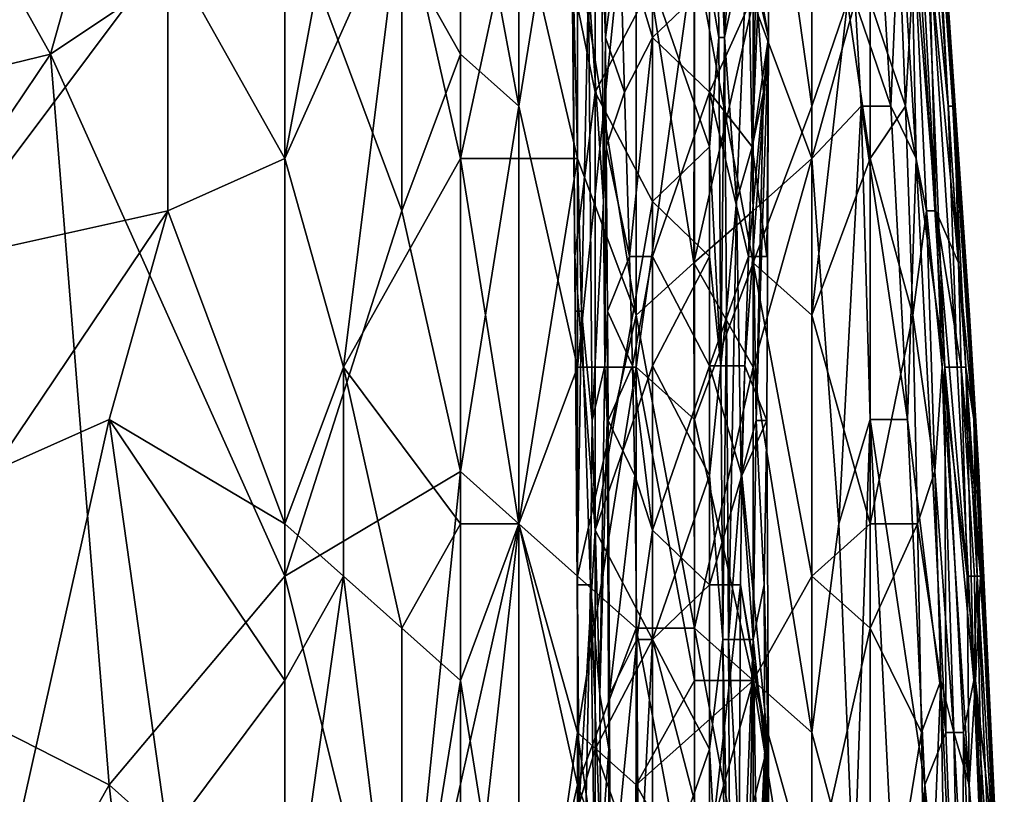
# Model space of a CAD drawing. Extents: x -1.05 to 1.05, y -0.36 to 0.36.
# Tile 173 of 226: x 0.8 to 0.89, y -0.03 to 0.05. Entities that reach past the tile are written whole.
import ezdxf

# ---------------------------------------------------------------- set-up
doc = ezdxf.new("R2010")
doc.units = 0

msp = doc.modelspace()

# ---------------------------------------------------------------- linework, layer by layer
for points in [[(0.846709, 0.039878, 0.261443), (0.84095, 0.070677, 0.260898), (0.846709, 0.09121, 0.261197)], [(0.846709, 0.039878, 0.261443), (0.846709, 0.09121, 0.261197), (0.852468, 0.07581, 0.261757)], [(0.737283, 0.029612, 0.260528), (0.777598, 0.086076, 0.26033), (0.800635, 0.045011, 0.260471)], [(0.777598, 0.086076, 0.26033), (0.812153, 0.086076, 0.260332), (0.800635, 0.045011, 0.260471)], [(0.823672, 0.060411, 0.260491), (0.800635, 0.045011, 0.260471), (0.812153, 0.086076, 0.260332)], [(0.875505, 0.039878, 0.266954), (0.869746, 0.080943, 0.264961), (0.875505, 0.086076, 0.26737)], [(0.875505, 0.039878, 0.266954), (0.875505, 0.086076, 0.26737), (0.879039, 0.050144, 0.268965)], [(0.869746, 0.080943, 0.264961), (0.869746, 0.024478, 0.264875), (0.863987, 0.055277, 0.263467)], [(0.869746, 0.024478, 0.264875), (0.869746, 0.080943, 0.264961), (0.875505, 0.039878, 0.266954)], [(0.869132, 0.078959, 0.241129), (0.866755, 0.068191, 0.267276), (0.866928, 0.046654, 0.267276)], [(0.869233, 0.057423, 0.241129), (0.869132, 0.078959, 0.241129), (0.866928, 0.046654, 0.267276)], [(0.852468, 0.014212, 0.261995), (0.846709, 0.039878, 0.261443), (0.852468, 0.07581, 0.261757)], [(0.852468, 0.014212, 0.261995), (0.852468, 0.07581, 0.261757), (0.858228, 0.070677, 0.262512)], [(0.884733, 0.039878, 0.27388), (0.881265, 0.050144, 0.270541), (0.883343, 0.07581, 0.27388)], [(0.884733, 0.039878, 0.27388), (0.883343, 0.07581, 0.27388), (0.885606, 0.055277, 0.278795)], [(0.823672, 0.034745, 0.393941), (0.823672, 0.070677, 0.391474), (0.812153, 0.055277, 0.394559)], [(0.829431, 0.065544, 0.390743), (0.823672, 0.070677, 0.391474), (0.823672, 0.034745, 0.393941)], [(0.84095, 0.045011, 0.261066), (0.83519, 0.055277, 0.260737), (0.84095, 0.070677, 0.260898)], [(0.84095, 0.045011, 0.261066), (0.84095, 0.070677, 0.260898), (0.846709, 0.039878, 0.261443)], [(0.858228, 0.014212, 0.262661), (0.852468, 0.014212, 0.261995), (0.858228, 0.070677, 0.262512)], [(0.858228, 0.014212, 0.262661), (0.858228, 0.070677, 0.262512), (0.863987, 0.055277, 0.263467)], [(0.879771, 0.050144, 0.367263), (0.88328, 0.039878, 0.362348), (0.881414, 0.070677, 0.362348)], [(0.884161, 0.060411, 0.357433), (0.881414, 0.070677, 0.362348), (0.88328, 0.039878, 0.362348)], [(0.885029, 0.070677, 0.352518), (0.884161, 0.060411, 0.357433), (0.885784, 0.034745, 0.357433)], [(0.888586, 0.014212, 0.352518), (0.885029, 0.070677, 0.352518), (0.885784, 0.034745, 0.357433)], [(0.885029, 0.070677, 0.352518), (0.888586, 0.014212, 0.352518), (0.886426, 0.065544, 0.347603)], [(0.887528, 0.070677, 0.327944), (0.887581, 0.065544, 0.337774), (0.889393, 0.039878, 0.337774)], [(0.889564, 0.039878, 0.323029), (0.887657, 0.065544, 0.318114), (0.887528, 0.070677, 0.327944)], [(0.889564, 0.039878, 0.323029), (0.887528, 0.070677, 0.327944), (0.891023, 0.019345, 0.332859)], [(0.887528, 0.070677, 0.327944), (0.889393, 0.039878, 0.337774), (0.891023, 0.019345, 0.332859)], [(0.854219, 0.068191, 0.273196), (0.851995, 0.052038, 0.271011), (0.854219, 0.04127, 0.273123)], [(0.854219, 0.04127, 0.273123), (0.859838, 0.052038, 0.274505), (0.854219, 0.068191, 0.273196)], [(0.866928, 0.046654, 0.267276), (0.866755, 0.068191, 0.267276), (0.866233, 0.062807, 0.271011)], [(0.823672, 0.034745, 0.393941), (0.83519, 0.060411, 0.389865), (0.829431, 0.065544, 0.390743)], [(0.888936, 0.039878, 0.342688), (0.887581, 0.065544, 0.337774), (0.886426, 0.065544, 0.347603)], [(0.888936, 0.039878, 0.342688), (0.886426, 0.065544, 0.347603), (0.889826, 0.014212, 0.347603)], [(0.889826, 0.014212, 0.347603), (0.886426, 0.065544, 0.347603), (0.888586, 0.014212, 0.352518)], [(0.887049, 0.055277, 0.29354), (0.887277, 0.065544, 0.308284), (0.889947, 0.024478, 0.308284)], [(0.889564, 0.039878, 0.323029), (0.887277, 0.065544, 0.308284), (0.887657, 0.065544, 0.318114)], [(0.889947, 0.024478, 0.308284), (0.887277, 0.065544, 0.308284), (0.889564, 0.039878, 0.323029)], [(0.889393, 0.039878, 0.337774), (0.887581, 0.065544, 0.337774), (0.888936, 0.039878, 0.342688)], [(0.855183, 0.062807, 0.222453), (0.855213, 0.046654, 0.222453), (0.854813, 0.057423, 0.229923)], [(0.856624, 0.057423, 0.218717), (0.855213, 0.046654, 0.222453), (0.855183, 0.062807, 0.222453)], [(0.859838, 0.062807, 0.216521), (0.859838, 0.046654, 0.216947), (0.856624, 0.057423, 0.218717)], [(0.859838, 0.046654, 0.216947), (0.859838, 0.062807, 0.216521), (0.865458, 0.052038, 0.216312)], [(0.866362, 0.046654, 0.271011), (0.866233, 0.062807, 0.271011), (0.865458, 0.052038, 0.2721)], [(0.866928, 0.046654, 0.267276), (0.866233, 0.062807, 0.271011), (0.866362, 0.046654, 0.271011)], [(0.869992, 0.052038, 0.233658), (0.871247, 0.046654, 0.222453), (0.871274, 0.062807, 0.222453)], [(0.871247, 0.046654, 0.222453), (0.870298, 0.052038, 0.218717), (0.871274, 0.062807, 0.222453)], [(0.789116, 0.024478, 0.399667), (0.812153, 0.055277, 0.394559), (0.794876, 0.060411, 0.396474)], [(0.823672, -0.006321, 0.260731), (0.800635, 0.045011, 0.260471), (0.823672, 0.060411, 0.260491)], [(0.823672, -0.006321, 0.260731), (0.823672, 0.060411, 0.260491), (0.83519, 0.029612, 0.260873)], [(0.83519, 0.060411, 0.389865), (0.823672, 0.034745, 0.393941), (0.829431, 0.014212, 0.393963)], [(0.83519, 0.029612, 0.260873), (0.823672, 0.060411, 0.260491), (0.83519, 0.055277, 0.260737)], [(0.83519, 0.060411, 0.389865), (0.829431, 0.014212, 0.393963), (0.84095, 0.034745, 0.390029)], [(0.84095, 0.034745, 0.390029), (0.846491, 0.060411, 0.386922), (0.83519, 0.060411, 0.389865)], [(0.84095, 0.034745, 0.390029), (0.852468, 0.034745, 0.386453), (0.846491, 0.060411, 0.386922)], [(0.852468, 0.034745, 0.386453), (0.852468, 0.055277, 0.385311), (0.846491, 0.060411, 0.386922)], [(0.858228, 0.019345, 0.384971), (0.858228, 0.060411, 0.382793), (0.852468, 0.055277, 0.385311)], [(0.858228, 0.060411, 0.382793), (0.858228, 0.019345, 0.384971), (0.8639, 0.024478, 0.382007)], [(0.863987, 0.060411, 0.38005), (0.858228, 0.060411, 0.382793), (0.8639, 0.024478, 0.382007)], [(0.8639, 0.024478, 0.382007), (0.869746, 0.050144, 0.377106), (0.863987, 0.060411, 0.38005)], [(0.885784, 0.034745, 0.357433), (0.884161, 0.060411, 0.357433), (0.88328, 0.039878, 0.362348)], [(0.851917, 0.057423, 0.267276), (0.852218, 0.025118, 0.271011), (0.851995, 0.052038, 0.271011)], [(0.852234, 0.019734, 0.267276), (0.852218, 0.025118, 0.271011), (0.851917, 0.057423, 0.267276)], [(0.852867, 0.019734, 0.259805), (0.852234, 0.019734, 0.267276), (0.851917, 0.057423, 0.267276)], [(0.853539, 0.052038, 0.2486), (0.852867, 0.019734, 0.259805), (0.851917, 0.057423, 0.267276)], [(0.855013, 0.030502, 0.229923), (0.853539, 0.052038, 0.2486), (0.854813, 0.057423, 0.229923)], [(0.855213, 0.046654, 0.222453), (0.855013, 0.030502, 0.229923), (0.854813, 0.057423, 0.229923)], [(0.857103, 0.04127, 0.218717), (0.855213, 0.046654, 0.222453), (0.856624, 0.057423, 0.218717)], [(0.856624, 0.057423, 0.218717), (0.859838, 0.046654, 0.216947), (0.857103, 0.04127, 0.218717)], [(0.869233, 0.057423, 0.241129), (0.866928, 0.046654, 0.267276), (0.868098, 0.030502, 0.25607)], [(0.869658, 0.035886, 0.237394), (0.869233, 0.057423, 0.241129), (0.868098, 0.030502, 0.25607)], [(0.869992, 0.052038, 0.233658), (0.869233, 0.057423, 0.241129), (0.869658, 0.035886, 0.237394)], [(0.812153, 0.029612, 0.396277), (0.812153, 0.055277, 0.394559), (0.789116, 0.024478, 0.399667)], [(0.812153, 0.029612, 0.396277), (0.823672, 0.034745, 0.393941), (0.812153, 0.055277, 0.394559)], [(0.83519, 0.029612, 0.260873), (0.83519, 0.055277, 0.260737), (0.84095, 0.045011, 0.261066)], [(0.852468, 0.034745, 0.386453), (0.858228, 0.019345, 0.384971), (0.852468, 0.055277, 0.385311)], [(0.863987, 0.009079, 0.263586), (0.858228, 0.014212, 0.262661), (0.863987, 0.055277, 0.263467)], [(0.863987, 0.055277, 0.263467), (0.869746, 0.024478, 0.264875), (0.863987, 0.009079, 0.263586)], [(0.884733, 0.039878, 0.27388), (0.885606, 0.055277, 0.278795), (0.886792, 0.029612, 0.278795)], [(0.886792, 0.029612, 0.278795), (0.885606, 0.055277, 0.278795), (0.887715, 0.029612, 0.28371)], [(0.885606, 0.055277, 0.278795), (0.886333, 0.055277, 0.28371), (0.887715, 0.029612, 0.28371)], [(0.887715, 0.029612, 0.28371), (0.886333, 0.055277, 0.28371), (0.887049, 0.055277, 0.29354)], [(0.887715, 0.029612, 0.28371), (0.887049, 0.055277, 0.29354), (0.889947, 0.024478, 0.308284)], [(0.851995, 0.052038, 0.271011), (0.852218, 0.025118, 0.271011), (0.854219, 0.04127, 0.273123)], [(0.853539, 0.052038, 0.2486), (0.853905, 0.008965, 0.2486), (0.852867, 0.019734, 0.259805)], [(0.853539, 0.052038, 0.2486), (0.855013, 0.030502, 0.229923), (0.853905, 0.008965, 0.2486)], [(0.859838, 0.030502, 0.274509), (0.859838, 0.052038, 0.274505), (0.854219, 0.04127, 0.273123)], [(0.865458, 0.04127, 0.216613), (0.859838, 0.046654, 0.216947), (0.865458, 0.052038, 0.216312)], [(0.865458, 0.035886, 0.272212), (0.865458, 0.052038, 0.2721), (0.859838, 0.052038, 0.274505)], [(0.859838, 0.030502, 0.274509), (0.865458, 0.035886, 0.272212), (0.859838, 0.052038, 0.274505)], [(0.865458, 0.04127, 0.216613), (0.865458, 0.052038, 0.216312), (0.870298, 0.052038, 0.218717)], [(0.865458, 0.035886, 0.272212), (0.866362, 0.046654, 0.271011), (0.865458, 0.052038, 0.2721)], [(0.86966, 0.035886, 0.218717), (0.865458, 0.04127, 0.216613), (0.870298, 0.052038, 0.218717)], [(0.870774, 0.04127, 0.226188), (0.869992, 0.052038, 0.233658), (0.869658, 0.035886, 0.237394)], [(0.86966, 0.035886, 0.218717), (0.870298, 0.052038, 0.218717), (0.871247, 0.046654, 0.222453)], [(0.869992, 0.052038, 0.233658), (0.870774, 0.04127, 0.226188), (0.871247, 0.046654, 0.222453)], [(0.869746, 0.029612, 0.378128), (0.869746, 0.050144, 0.377106), (0.8639, 0.024478, 0.382007)], [(0.875505, 0.050144, 0.372238), (0.869746, 0.050144, 0.377106), (0.875505, 0.034745, 0.373134)], [(0.869746, 0.050144, 0.377106), (0.869746, 0.029612, 0.378128), (0.875505, 0.034745, 0.373134)], [(0.875505, 0.034745, 0.373134), (0.879771, 0.050144, 0.367263), (0.875505, 0.050144, 0.372238)], [(0.880354, 0.039878, 0.367263), (0.879771, 0.050144, 0.367263), (0.875505, 0.034745, 0.373134)], [(0.879039, 0.050144, 0.268965), (0.881265, 0.034745, 0.270142), (0.875505, 0.019345, 0.266921)], [(0.875505, 0.019345, 0.266921), (0.875505, 0.039878, 0.266954), (0.879039, 0.050144, 0.268965)], [(0.881265, 0.050144, 0.270541), (0.881265, 0.034745, 0.270142), (0.879039, 0.050144, 0.268965)], [(0.879771, 0.050144, 0.367263), (0.880354, 0.039878, 0.367263), (0.88328, 0.039878, 0.362348)], [(0.881265, 0.034745, 0.270142), (0.881265, 0.050144, 0.270541), (0.884733, 0.039878, 0.27388)], [(0.855288, 0.035886, 0.222453), (0.855013, 0.030502, 0.229923), (0.855213, 0.046654, 0.222453)], [(0.857103, 0.04127, 0.218717), (0.855288, 0.035886, 0.222453), (0.855213, 0.046654, 0.222453)], [(0.857103, 0.04127, 0.218717), (0.859838, 0.046654, 0.216947), (0.857588, 0.025118, 0.218717)], [(0.859838, 0.046654, 0.216947), (0.859838, 0.025118, 0.217441), (0.857588, 0.025118, 0.218717)], [(0.859838, 0.025118, 0.217441), (0.859838, 0.046654, 0.216947), (0.865458, 0.04127, 0.216613)], [(0.866568, 0.014349, 0.271011), (0.866362, 0.046654, 0.271011), (0.865458, 0.035886, 0.272212)], [(0.866928, 0.046654, 0.267276), (0.866362, 0.046654, 0.271011), (0.866568, 0.014349, 0.271011)], [(0.867119, 0.019734, 0.267276), (0.866928, 0.046654, 0.267276), (0.866568, 0.014349, 0.271011)], [(0.867119, 0.019734, 0.267276), (0.868098, 0.030502, 0.25607), (0.866928, 0.046654, 0.267276)], [(0.868919, 0.014349, 0.218717), (0.869291, 0.025118, 0.218717), (0.871247, 0.046654, 0.222453)], [(0.871077, 0.008965, 0.222162), (0.868919, 0.014349, 0.218717), (0.871247, 0.046654, 0.222453)], [(0.869291, 0.025118, 0.218717), (0.871077, 0.025118, 0.222107), (0.871247, 0.046654, 0.222453)], [(0.871077, 0.025118, 0.222107), (0.86966, 0.035886, 0.218717), (0.871247, 0.046654, 0.222453)], [(0.870044, 0.008965, 0.233658), (0.871247, 0.046654, 0.222453), (0.870774, 0.04127, 0.226188)], [(0.871077, 0.008965, 0.222162), (0.871247, 0.046654, 0.222453), (0.870044, 0.008965, 0.233658)], [(0.766079, -0.006321, 0.260627), (0.737283, 0.029612, 0.260528), (0.800635, 0.045011, 0.260471)], [(0.806394, -0.026853, 0.260682), (0.766079, -0.006321, 0.260627), (0.800635, 0.045011, 0.260471)], [(0.806394, -0.026853, 0.260682), (0.800635, 0.045011, 0.260471), (0.823672, -0.006321, 0.260731)], [(0.83519, 0.029612, 0.260873), (0.84095, 0.045011, 0.261066), (0.84095, 0.003946, 0.261202)], [(0.84095, 0.003946, 0.261202), (0.84095, 0.045011, 0.261066), (0.846709, 0.039878, 0.261443)], [(0.854219, 0.04127, 0.273123), (0.852218, 0.025118, 0.271011), (0.854219, -0.001803, 0.272975)], [(0.854219, -0.001803, 0.272975), (0.859838, 0.030502, 0.274509), (0.854219, 0.04127, 0.273123)], [(0.857588, 0.025118, 0.218717), (0.855288, 0.035886, 0.222453), (0.857103, 0.04127, 0.218717)], [(0.865458, 0.014349, 0.217186), (0.859838, 0.025118, 0.217441), (0.865458, 0.04127, 0.216613)], [(0.869291, 0.025118, 0.218717), (0.865458, 0.04127, 0.216613), (0.86966, 0.035886, 0.218717)], [(0.865458, 0.014349, 0.217186), (0.865458, 0.04127, 0.216613), (0.869291, 0.025118, 0.218717)], [(0.870774, 0.04127, 0.226188), (0.869658, 0.035886, 0.237394), (0.870044, 0.008965, 0.233658)], [(0.846709, -0.001187, 0.261584), (0.84095, 0.003946, 0.261202), (0.846709, 0.039878, 0.261443)], [(0.846709, -0.001187, 0.261584), (0.846709, 0.039878, 0.261443), (0.852468, 0.014212, 0.261995)], [(0.875505, 0.019345, 0.266921), (0.869746, 0.024478, 0.264875), (0.875505, 0.039878, 0.266954)], [(0.880354, 0.039878, 0.367263), (0.875505, 0.034745, 0.373134), (0.878159, -0.001187, 0.372178)], [(0.880354, 0.039878, 0.367263), (0.878159, -0.001187, 0.372178), (0.881265, 0.009079, 0.368011)], [(0.884935, 0.009079, 0.362348), (0.880354, 0.039878, 0.367263), (0.881265, 0.009079, 0.368011)], [(0.884935, 0.009079, 0.362348), (0.88328, 0.039878, 0.362348), (0.880354, 0.039878, 0.367263)], [(0.885449, 0.019345, 0.27388), (0.881265, 0.034745, 0.270142), (0.884733, 0.039878, 0.27388)], [(0.885784, 0.034745, 0.357433), (0.88328, 0.039878, 0.362348), (0.884935, 0.009079, 0.362348)], [(0.885449, 0.019345, 0.27388), (0.884733, 0.039878, 0.27388), (0.886792, 0.029612, 0.278795)], [(0.890674, 0.014212, 0.342688), (0.888936, 0.039878, 0.342688), (0.889826, 0.014212, 0.347603)], [(0.889393, 0.039878, 0.337774), (0.888936, 0.039878, 0.342688), (0.890674, 0.014212, 0.342688)], [(0.891023, 0.019345, 0.332859), (0.889393, 0.039878, 0.337774), (0.89145, 0.009079, 0.337774)], [(0.89145, 0.009079, 0.337774), (0.889393, 0.039878, 0.337774), (0.890674, 0.014212, 0.342688)], [(0.891928, 0.003946, 0.327944), (0.889564, 0.039878, 0.323029), (0.891023, 0.019345, 0.332859)], [(0.889947, 0.024478, 0.308284), (0.889564, 0.039878, 0.323029), (0.891928, 0.003946, 0.327944)], [(0.855288, 0.035886, 0.222453), (0.855144, 0.014349, 0.229923), (0.855013, 0.030502, 0.229923)], [(0.855406, 0.019734, 0.222453), (0.855144, 0.014349, 0.229923), (0.855288, 0.035886, 0.222453)], [(0.857588, 0.025118, 0.218717), (0.855406, 0.019734, 0.222453), (0.855288, 0.035886, 0.222453)], [(0.865458, 0.025118, 0.2723), (0.865458, 0.035886, 0.272212), (0.859838, 0.030502, 0.274509)], [(0.865458, 0.025118, 0.2723), (0.866568, 0.014349, 0.271011), (0.865458, 0.035886, 0.272212)], [(0.869658, 0.035886, 0.237394), (0.868098, 0.030502, 0.25607), (0.868559, 0.003581, 0.252335)], [(0.870044, 0.008965, 0.233658), (0.869658, 0.035886, 0.237394), (0.868559, 0.003581, 0.252335)], [(0.86966, 0.035886, 0.218717), (0.871077, 0.025118, 0.222107), (0.869291, 0.025118, 0.218717)], [(0.823672, 0.034745, 0.393941), (0.812153, 0.029612, 0.396277), (0.823672, -0.001187, 0.395916)], [(0.823672, -0.001187, 0.395916), (0.829431, 0.014212, 0.393963), (0.823672, 0.034745, 0.393941)], [(0.84095, -0.001187, 0.391881), (0.84095, 0.034745, 0.390029), (0.829431, 0.014212, 0.393963)], [(0.846709, -0.001187, 0.390112), (0.852468, 0.034745, 0.386453), (0.84095, 0.034745, 0.390029)], [(0.84095, -0.001187, 0.391881), (0.846709, -0.001187, 0.390112), (0.84095, 0.034745, 0.390029)], [(0.852468, -0.006321, 0.388287), (0.852468, 0.034745, 0.386453), (0.846709, -0.001187, 0.390112)], [(0.852468, -0.006321, 0.388287), (0.858228, 0.019345, 0.384971), (0.852468, 0.034745, 0.386453)], [(0.869746, 0.029612, 0.378128), (0.869746, 0.014212, 0.378819), (0.875505, 0.034745, 0.373134)], [(0.875505, 0.034745, 0.373134), (0.869746, 0.014212, 0.378819), (0.875505, -0.02172, 0.375603)], [(0.875505, -0.02172, 0.375603), (0.878159, -0.001187, 0.372178), (0.875505, 0.034745, 0.373134)], [(0.875505, 0.019345, 0.266921), (0.881265, 0.034745, 0.270142), (0.881265, -0.001187, 0.269795)], [(0.881265, -0.001187, 0.269795), (0.881265, 0.034745, 0.270142), (0.885449, 0.019345, 0.27388)], [(0.888684, -0.02172, 0.357433), (0.885784, 0.034745, 0.357433), (0.884935, 0.009079, 0.362348)], [(0.888586, 0.014212, 0.352518), (0.885784, 0.034745, 0.357433), (0.888684, -0.02172, 0.357433)], [(0.855144, 0.014349, 0.229923), (0.853905, 0.008965, 0.2486), (0.855013, 0.030502, 0.229923)], [(0.859838, 0.014349, 0.274486), (0.859838, 0.030502, 0.274509), (0.854219, -0.001803, 0.272975)], [(0.859838, 0.014349, 0.274486), (0.865458, 0.025118, 0.2723), (0.859838, 0.030502, 0.274509)], [(0.868098, 0.030502, 0.25607), (0.867119, 0.019734, 0.267276), (0.867324, -0.012571, 0.267276)], [(0.868559, 0.003581, 0.252335), (0.868098, 0.030502, 0.25607), (0.867324, -0.012571, 0.267276)], [(0.794876, 0.003946, 0.400185), (0.812153, 0.029612, 0.396277), (0.789116, 0.024478, 0.399667)], [(0.794876, 0.003946, 0.400185), (0.806394, 0.009079, 0.398309), (0.812153, 0.029612, 0.396277)], [(0.806394, 0.009079, 0.398309), (0.823672, -0.001187, 0.395916), (0.812153, 0.029612, 0.396277)], [(0.84095, 0.003946, 0.261202), (0.823672, -0.006321, 0.260731), (0.83519, 0.029612, 0.260873)], [(0.869746, 0.014212, 0.378819), (0.869746, 0.029612, 0.378128), (0.8639, 0.024478, 0.382007)], [(0.887614, 0.003946, 0.278795), (0.885449, 0.019345, 0.27388), (0.886792, 0.029612, 0.278795)], [(0.886792, 0.029612, 0.278795), (0.887715, 0.029612, 0.28371), (0.888326, 0.014212, 0.28371)], [(0.887614, 0.003946, 0.278795), (0.886792, 0.029612, 0.278795), (0.888326, 0.014212, 0.28371)], [(0.887715, 0.029612, 0.28371), (0.889947, 0.024478, 0.308284), (0.890219, 0.014212, 0.303369)], [(0.887715, 0.029612, 0.28371), (0.890219, 0.014212, 0.303369), (0.890783, -0.006321, 0.298455)], [(0.888326, 0.014212, 0.28371), (0.887715, 0.029612, 0.28371), (0.890783, -0.006321, 0.298455)], [(0.852218, 0.025118, 0.271011), (0.852636, -0.028724, 0.271011), (0.854219, -0.001803, 0.272975)], [(0.85243, -0.007187, 0.267276), (0.852636, -0.028724, 0.271011), (0.852218, 0.025118, 0.271011)], [(0.85243, -0.007187, 0.267276), (0.852218, 0.025118, 0.271011), (0.852234, 0.019734, 0.267276)], [(0.857861, 0.014349, 0.218717), (0.855406, 0.019734, 0.222453), (0.857588, 0.025118, 0.218717)], [(0.857588, 0.025118, 0.218717), (0.859838, 0.025118, 0.217441), (0.857861, 0.014349, 0.218717)], [(0.859838, 0.025118, 0.217441), (0.859838, -0.001803, 0.217816), (0.857861, 0.014349, 0.218717)], [(0.863987, -0.011454, 0.383255), (0.8639, 0.024478, 0.382007), (0.858228, 0.019345, 0.384971)], [(0.859838, -0.001803, 0.217816), (0.859838, 0.025118, 0.217441), (0.865458, 0.014349, 0.217186)], [(0.865458, 0.003581, 0.272462), (0.865458, 0.025118, 0.2723), (0.859838, 0.014349, 0.274486)], [(0.863987, -0.011454, 0.383255), (0.869746, 0.014212, 0.378819), (0.8639, 0.024478, 0.382007)], [(0.869746, 0.024478, 0.264875), (0.869746, -0.016587, 0.265093), (0.863987, 0.009079, 0.263586)], [(0.868919, 0.014349, 0.218717), (0.865458, 0.014349, 0.217186), (0.869291, 0.025118, 0.218717)], [(0.865458, 0.003581, 0.272462), (0.866568, 0.014349, 0.271011), (0.865458, 0.025118, 0.2723)], [(0.875505, -0.006321, 0.267047), (0.869746, 0.024478, 0.264875), (0.875505, 0.019345, 0.266921)], [(0.869746, -0.016587, 0.265093), (0.869746, 0.024478, 0.264875), (0.875505, -0.006321, 0.267047)], [(0.892105, -0.006321, 0.318114), (0.889947, 0.024478, 0.308284), (0.891928, 0.003946, 0.327944)], [(0.890219, 0.014212, 0.303369), (0.889947, 0.024478, 0.308284), (0.892105, -0.006321, 0.318114)], [(0.852867, 0.019734, 0.259805), (0.85243, -0.007187, 0.267276), (0.852234, 0.019734, 0.267276)], [(0.853728, -0.007187, 0.252335), (0.85243, -0.007187, 0.267276), (0.852867, 0.019734, 0.259805)], [(0.853728, -0.007187, 0.252335), (0.852867, 0.019734, 0.259805), (0.853905, 0.008965, 0.2486)], [(0.855406, 0.019734, 0.222453), (0.855385, 0.008965, 0.226188), (0.855144, 0.014349, 0.229923)], [(0.855482, 0.008965, 0.222453), (0.855385, 0.008965, 0.226188), (0.855406, 0.019734, 0.222453)], [(0.857861, 0.014349, 0.218717), (0.855482, 0.008965, 0.222453), (0.855406, 0.019734, 0.222453)], [(0.867119, 0.019734, 0.267276), (0.866568, 0.014349, 0.271011), (0.866775, -0.012571, 0.271011)], [(0.867324, -0.012571, 0.267276), (0.867119, 0.019734, 0.267276), (0.866775, -0.012571, 0.271011)], [(0.858228, -0.011454, 0.386114), (0.858228, 0.019345, 0.384971), (0.852468, -0.006321, 0.388287)], [(0.858228, -0.011454, 0.386114), (0.863987, -0.011454, 0.383255), (0.858228, 0.019345, 0.384971)], [(0.881265, -0.001187, 0.269795), (0.875505, -0.006321, 0.267047), (0.875505, 0.019345, 0.266921)], [(0.885898, -0.001187, 0.27388), (0.881265, -0.001187, 0.269795), (0.885449, 0.019345, 0.27388)], [(0.885449, 0.019345, 0.27388), (0.887614, 0.003946, 0.278795), (0.885898, -0.001187, 0.27388)], [(0.89387, -0.037119, 0.332859), (0.891023, 0.019345, 0.332859), (0.89145, 0.009079, 0.337774)], [(0.891928, 0.003946, 0.327944), (0.891023, 0.019345, 0.332859), (0.89387, -0.037119, 0.332859)], [(0.829431, -0.006321, 0.394961), (0.829431, 0.014212, 0.393963), (0.823672, -0.001187, 0.395916)], [(0.83519, -0.011454, 0.393817), (0.84095, -0.001187, 0.391881), (0.829431, 0.014212, 0.393963)], [(0.829431, -0.006321, 0.394961), (0.83519, -0.011454, 0.393817), (0.829431, 0.014212, 0.393963)], [(0.852468, -0.02172, 0.262175), (0.846709, -0.001187, 0.261584), (0.852468, 0.014212, 0.261995)], [(0.858228, -0.026853, 0.262864), (0.852468, -0.02172, 0.262175), (0.858228, 0.014212, 0.262661)], [(0.852468, -0.02172, 0.262175), (0.852468, 0.014212, 0.261995), (0.858228, 0.014212, 0.262661)], [(0.854656, -0.017955, 0.241129), (0.853905, 0.008965, 0.2486), (0.855144, 0.014349, 0.229923)], [(0.859838, -0.012571, 0.274488), (0.859838, 0.014349, 0.274486), (0.854219, -0.001803, 0.272975)], [(0.855385, 0.008965, 0.226188), (0.854656, -0.017955, 0.241129), (0.855144, 0.014349, 0.229923)], [(0.858094, 0.003581, 0.218717), (0.855482, 0.008965, 0.222453), (0.857861, 0.014349, 0.218717)], [(0.857861, 0.014349, 0.218717), (0.859838, -0.001803, 0.217816), (0.858094, 0.003581, 0.218717)], [(0.863987, -0.016587, 0.26376), (0.858228, 0.014212, 0.262661), (0.863987, 0.009079, 0.263586)], [(0.858228, -0.026853, 0.262864), (0.858228, 0.014212, 0.262661), (0.863987, -0.016587, 0.26376)], [(0.865458, -0.007187, 0.217409), (0.859838, -0.001803, 0.217816), (0.865458, 0.014349, 0.217186)], [(0.859838, -0.012571, 0.274488), (0.865458, 0.003581, 0.272462), (0.859838, 0.014349, 0.274486)], [(0.863987, -0.011454, 0.383255), (0.869746, -0.016587, 0.379896), (0.869746, 0.014212, 0.378819)], [(0.866775, -0.012571, 0.271011), (0.866568, 0.014349, 0.271011), (0.865458, 0.003581, 0.272462)], [(0.865458, -0.007187, 0.217409), (0.865458, 0.014349, 0.217186), (0.86863, 0.003581, 0.218717)], [(0.86863, 0.003581, 0.218717), (0.865458, 0.014349, 0.217186), (0.868919, 0.014349, 0.218717)], [(0.868919, 0.014349, 0.218717), (0.871077, 0.008965, 0.222162), (0.86863, 0.003581, 0.218717)], [(0.869746, 0.014212, 0.378819), (0.869746, -0.016587, 0.379896), (0.875505, -0.02172, 0.375603)], [(0.887614, 0.003946, 0.278795), (0.888326, 0.014212, 0.28371), (0.889483, -0.02172, 0.28371)], [(0.888326, 0.014212, 0.28371), (0.890783, -0.006321, 0.298455), (0.890987, -0.026853, 0.29354)], [(0.889483, -0.02172, 0.28371), (0.888326, 0.014212, 0.28371), (0.890987, -0.026853, 0.29354)], [(0.890433, -0.02172, 0.352518), (0.888586, 0.014212, 0.352518), (0.888684, -0.02172, 0.357433)], [(0.891446, -0.016587, 0.347603), (0.888586, 0.014212, 0.352518), (0.890433, -0.02172, 0.352518)], [(0.891446, -0.016587, 0.347603), (0.889826, 0.014212, 0.347603), (0.888586, 0.014212, 0.352518)], [(0.890674, 0.014212, 0.342688), (0.889826, 0.014212, 0.347603), (0.891446, -0.016587, 0.347603)], [(0.891531, -0.006321, 0.308284), (0.890219, 0.014212, 0.303369), (0.892105, -0.006321, 0.318114)], [(0.890783, -0.006321, 0.298455), (0.890219, 0.014212, 0.303369), (0.891531, -0.006321, 0.308284)], [(0.891767, -0.006321, 0.342688), (0.890674, 0.014212, 0.342688), (0.891446, -0.016587, 0.347603)], [(0.89145, 0.009079, 0.337774), (0.890674, 0.014212, 0.342688), (0.891767, -0.006321, 0.342688)], [(0.812153, -0.031986, 0.399322), (0.806394, 0.009079, 0.398309), (0.794876, -0.042253, 0.402397)], [(0.794876, -0.042253, 0.402397), (0.806394, 0.009079, 0.398309), (0.794876, 0.003946, 0.400185)], [(0.812153, -0.031986, 0.399322), (0.823672, -0.016587, 0.396624), (0.806394, 0.009079, 0.398309)], [(0.823672, -0.001187, 0.395916), (0.806394, 0.009079, 0.398309), (0.823672, -0.016587, 0.396624)], [(0.853728, -0.007187, 0.252335), (0.853905, 0.008965, 0.2486), (0.854656, -0.017955, 0.241129)], [(0.855385, 0.008965, 0.226188), (0.855541, -0.023339, 0.226188), (0.854656, -0.017955, 0.241129)], [(0.855616, -0.017955, 0.222453), (0.855385, 0.008965, 0.226188), (0.855482, 0.008965, 0.222453)], [(0.855616, -0.017955, 0.222453), (0.855541, -0.023339, 0.226188), (0.855385, 0.008965, 0.226188)], [(0.858094, 0.003581, 0.218717), (0.855616, -0.017955, 0.222453), (0.855482, 0.008965, 0.222453)], [(0.863987, -0.016587, 0.26376), (0.863987, 0.009079, 0.263586), (0.869746, -0.016587, 0.265093)], [(0.870044, 0.008965, 0.233658), (0.868559, 0.003581, 0.252335), (0.86975, -0.012571, 0.237394)], [(0.86863, 0.003581, 0.218717), (0.871077, 0.008965, 0.222162), (0.871266, -0.023339, 0.222453)], [(0.870832, -0.007187, 0.226188), (0.870044, 0.008965, 0.233658), (0.86975, -0.012571, 0.237394)], [(0.870832, -0.007187, 0.226188), (0.871077, 0.008965, 0.222162), (0.870044, 0.008965, 0.233658)], [(0.870832, -0.007187, 0.226188), (0.871266, -0.023339, 0.222453), (0.871077, 0.008965, 0.222162)], [(0.878159, -0.001187, 0.372178), (0.879655, -0.037119, 0.372178), (0.881265, 0.009079, 0.368011)], [(0.879655, -0.037119, 0.372178), (0.884571, -0.057652, 0.367263), (0.881265, 0.009079, 0.368011)], [(0.886631, -0.026853, 0.362348), (0.884935, 0.009079, 0.362348), (0.881265, 0.009079, 0.368011)], [(0.886631, -0.026853, 0.362348), (0.881265, 0.009079, 0.368011), (0.884571, -0.057652, 0.367263)], [(0.886631, -0.026853, 0.362348), (0.888684, -0.02172, 0.357433), (0.884935, 0.009079, 0.362348)], [(0.89145, 0.009079, 0.337774), (0.893862, -0.042253, 0.337774), (0.89387, -0.037119, 0.332859)], [(0.89145, 0.009079, 0.337774), (0.891767, -0.006321, 0.342688), (0.893862, -0.042253, 0.337774)], [(0.83519, -0.052519, 0.261226), (0.823672, -0.006321, 0.260731), (0.84095, 0.003946, 0.261202)], [(0.83519, -0.052519, 0.261226), (0.84095, 0.003946, 0.261202), (0.846709, -0.001187, 0.261584)], [(0.888198, -0.016587, 0.278795), (0.885898, -0.001187, 0.27388), (0.887614, 0.003946, 0.278795)], [(0.888198, -0.016587, 0.278795), (0.887614, 0.003946, 0.278795), (0.889483, -0.02172, 0.28371)], [(0.89384, -0.037119, 0.327944), (0.891928, 0.003946, 0.327944), (0.89387, -0.037119, 0.332859)], [(0.892105, -0.006321, 0.318114), (0.891928, 0.003946, 0.327944), (0.89384, -0.037119, 0.327944)], [(0.858303, -0.012571, 0.218717), (0.855616, -0.017955, 0.222453), (0.858094, 0.003581, 0.218717)], [(0.858094, 0.003581, 0.218717), (0.859838, -0.001803, 0.217816), (0.858303, -0.012571, 0.218717)], [(0.865458, -0.023339, 0.272623), (0.865458, 0.003581, 0.272462), (0.859838, -0.012571, 0.274488)], [(0.868496, -0.007187, 0.218717), (0.865458, -0.007187, 0.217409), (0.86863, 0.003581, 0.218717)], [(0.865458, -0.023339, 0.272623), (0.866775, -0.012571, 0.271011), (0.865458, 0.003581, 0.272462)], [(0.86975, -0.012571, 0.237394), (0.868559, 0.003581, 0.252335), (0.867324, -0.012571, 0.267276)], [(0.868496, -0.007187, 0.218717), (0.86863, 0.003581, 0.218717), (0.871266, -0.023339, 0.222453)], [(0.823672, -0.016587, 0.396624), (0.829431, -0.006321, 0.394961), (0.823672, -0.001187, 0.395916)], [(0.84095, -0.016587, 0.392513), (0.84095, -0.001187, 0.391881), (0.83519, -0.011454, 0.393817)], [(0.84095, -0.052519, 0.261495), (0.83519, -0.052519, 0.261226), (0.846709, -0.001187, 0.261584)], [(0.84095, -0.001187, 0.391881), (0.84095, -0.016587, 0.392513), (0.846709, -0.001187, 0.390112)], [(0.84095, -0.052519, 0.261495), (0.846709, -0.001187, 0.261584), (0.846709, -0.062785, 0.26192)], [(0.84095, -0.016587, 0.392513), (0.846709, -0.052519, 0.391746), (0.846709, -0.001187, 0.390112)], [(0.852468, -0.026853, 0.388958), (0.852468, -0.006321, 0.388287), (0.846709, -0.001187, 0.390112)], [(0.846709, -0.062785, 0.26192), (0.846709, -0.001187, 0.261584), (0.852468, -0.02172, 0.262175)], [(0.846709, -0.052519, 0.391746), (0.852468, -0.026853, 0.388958), (0.846709, -0.001187, 0.390112)], [(0.854219, -0.001803, 0.272975), (0.852636, -0.028724, 0.271011), (0.854219, -0.023339, 0.272814)], [(0.854219, -0.023339, 0.272814), (0.859838, -0.012571, 0.274488), (0.854219, -0.001803, 0.272975)], [(0.859838, -0.001803, 0.217816), (0.859838, -0.012571, 0.217886), (0.858303, -0.012571, 0.218717)], [(0.859838, -0.012571, 0.217886), (0.859838, -0.001803, 0.217816), (0.865458, -0.007187, 0.217409)], [(0.881265, -0.001187, 0.269795), (0.881265, -0.011454, 0.269776), (0.875505, -0.006321, 0.267047)], [(0.879655, -0.037119, 0.372178), (0.878159, -0.001187, 0.372178), (0.875505, -0.02172, 0.375603)], [(0.886288, -0.02172, 0.27388), (0.881265, -0.011454, 0.269776), (0.885898, -0.001187, 0.27388)], [(0.881265, -0.011454, 0.269776), (0.881265, -0.001187, 0.269795), (0.885898, -0.001187, 0.27388)], [(0.886288, -0.02172, 0.27388), (0.885898, -0.001187, 0.27388), (0.888198, -0.016587, 0.278795)], [(0.789116, -0.057652, 0.260768), (0.766079, -0.006321, 0.260627), (0.806394, -0.026853, 0.260682)], [(0.823672, -0.042253, 0.260878), (0.806394, -0.026853, 0.260682), (0.823672, -0.006321, 0.260731)], [(0.829431, -0.006321, 0.394961), (0.823672, -0.047386, 0.397701), (0.83519, -0.052519, 0.395191)], [(0.823672, -0.016587, 0.396624), (0.823672, -0.047386, 0.397701), (0.829431, -0.006321, 0.394961)], [(0.823672, -0.042253, 0.260878), (0.823672, -0.006321, 0.260731), (0.83519, -0.052519, 0.261226)], [(0.83519, -0.052519, 0.395191), (0.83519, -0.011454, 0.393817), (0.829431, -0.006321, 0.394961)], [(0.852468, -0.026853, 0.388958), (0.858228, -0.011454, 0.386114), (0.852468, -0.006321, 0.388287)], [(0.875505, -0.037119, 0.267024), (0.869746, -0.016587, 0.265093), (0.875505, -0.006321, 0.267047)], [(0.875505, -0.006321, 0.267047), (0.881265, -0.011454, 0.269776), (0.875505, -0.037119, 0.267024)], [(0.890987, -0.026853, 0.29354), (0.890783, -0.006321, 0.298455), (0.891601, -0.016587, 0.303369)], [(0.890783, -0.006321, 0.298455), (0.891531, -0.006321, 0.308284), (0.891601, -0.016587, 0.303369)], [(0.891767, -0.006321, 0.342688), (0.891446, -0.016587, 0.347603), (0.892506, -0.042253, 0.347603)], [(0.891601, -0.016587, 0.303369), (0.891531, -0.006321, 0.308284), (0.892105, -0.006321, 0.318114)], [(0.89384, -0.037119, 0.327944), (0.891601, -0.016587, 0.303369), (0.892105, -0.006321, 0.318114)], [(0.893952, -0.057652, 0.342688), (0.891767, -0.006321, 0.342688), (0.892506, -0.042253, 0.347603)], [(0.891767, -0.006321, 0.342688), (0.893952, -0.057652, 0.342688), (0.893862, -0.042253, 0.337774)], [(0.852764, -0.055644, 0.267276), (0.852636, -0.028724, 0.271011), (0.85243, -0.007187, 0.267276)], [(0.853728, -0.007187, 0.252335), (0.852764, -0.055644, 0.267276), (0.85243, -0.007187, 0.267276)], [(0.854325, -0.05026, 0.2486), (0.852764, -0.055644, 0.267276), (0.853728, -0.007187, 0.252335)], [(0.854746, -0.034108, 0.241129), (0.854325, -0.05026, 0.2486), (0.853728, -0.007187, 0.252335)], [(0.854746, -0.034108, 0.241129), (0.853728, -0.007187, 0.252335), (0.854656, -0.017955, 0.241129)], [(0.865458, -0.034108, 0.217497), (0.859838, -0.012571, 0.217886), (0.865458, -0.007187, 0.217409)], [(0.868381, -0.034108, 0.218717), (0.865458, -0.034108, 0.217497), (0.868496, -0.007187, 0.218717)], [(0.865458, -0.034108, 0.217497), (0.865458, -0.007187, 0.217409), (0.868496, -0.007187, 0.218717)], [(0.868496, -0.007187, 0.218717), (0.871077, -0.023339, 0.222066), (0.868381, -0.034108, 0.218717)], [(0.871077, -0.023339, 0.222066), (0.868496, -0.007187, 0.218717), (0.871266, -0.023339, 0.222453)], [(0.870895, -0.023339, 0.226188), (0.870832, -0.007187, 0.226188), (0.86975, -0.012571, 0.237394)], [(0.870895, -0.023339, 0.226188), (0.871266, -0.023339, 0.222453), (0.870832, -0.007187, 0.226188)], [(0.83519, -0.052519, 0.395191), (0.84095, -0.016587, 0.392513), (0.83519, -0.011454, 0.393817)], [(0.858212, -0.042253, 0.386922), (0.858228, -0.011454, 0.386114), (0.852468, -0.026853, 0.388958)], [(0.858212, -0.042253, 0.386922), (0.863987, -0.042253, 0.383998), (0.858228, -0.011454, 0.386114)], [(0.863987, -0.042253, 0.383998), (0.863987, -0.011454, 0.383255), (0.858228, -0.011454, 0.386114)], [(0.869746, -0.042253, 0.380558), (0.869746, -0.016587, 0.379896), (0.863987, -0.011454, 0.383255)], [(0.863987, -0.042253, 0.383998), (0.869746, -0.042253, 0.380558), (0.863987, -0.011454, 0.383255)], [(0.881265, -0.011454, 0.269776), (0.881265, -0.052519, 0.269596), (0.875505, -0.037119, 0.267024)], [(0.881265, -0.052519, 0.269596), (0.881265, -0.011454, 0.269776), (0.886288, -0.02172, 0.27388)], [(0.859838, -0.039492, 0.274449), (0.859838, -0.012571, 0.274488), (0.854219, -0.023339, 0.272814)], [(0.858303, -0.012571, 0.218717), (0.85569, -0.039492, 0.222453), (0.855616, -0.017955, 0.222453)], [(0.85847, -0.039492, 0.218717), (0.85569, -0.039492, 0.222453), (0.858303, -0.012571, 0.218717)], [(0.858303, -0.012571, 0.218717), (0.859838, -0.012571, 0.217886), (0.85847, -0.039492, 0.218717)], [(0.859838, -0.012571, 0.217886), (0.859838, -0.044876, 0.217977), (0.85847, -0.039492, 0.218717)], [(0.859838, -0.044876, 0.217977), (0.859838, -0.012571, 0.217886), (0.865458, -0.034108, 0.217497)], [(0.859838, -0.039492, 0.274449), (0.865458, -0.023339, 0.272623), (0.859838, -0.012571, 0.274488)], [(0.866972, -0.05026, 0.271011), (0.866775, -0.012571, 0.271011), (0.865458, -0.023339, 0.272623)], [(0.867509, -0.05026, 0.267276), (0.867324, -0.012571, 0.267276), (0.866775, -0.012571, 0.271011)], [(0.867509, -0.05026, 0.267276), (0.866775, -0.012571, 0.271011), (0.866972, -0.05026, 0.271011)], [(0.868717, -0.039492, 0.252335), (0.867324, -0.012571, 0.267276), (0.867509, -0.05026, 0.267276)], [(0.868717, -0.039492, 0.252335), (0.86975, -0.012571, 0.237394), (0.867324, -0.012571, 0.267276)], [(0.869497, -0.028724, 0.241129), (0.86975, -0.012571, 0.237394), (0.868717, -0.039492, 0.252335)], [(0.870178, -0.039492, 0.233658), (0.86975, -0.012571, 0.237394), (0.869497, -0.028724, 0.241129)], [(0.870895, -0.023339, 0.226188), (0.86975, -0.012571, 0.237394), (0.870178, -0.039492, 0.233658)], [(0.812153, -0.031986, 0.399322), (0.823672, -0.047386, 0.397701), (0.823672, -0.016587, 0.396624)], [(0.84095, -0.052519, 0.39358), (0.84095, -0.016587, 0.392513), (0.83519, -0.052519, 0.395191)], [(0.84095, -0.052519, 0.39358), (0.846709, -0.052519, 0.391746), (0.84095, -0.016587, 0.392513)], [(0.858228, -0.026853, 0.262864), (0.863987, -0.016587, 0.26376), (0.869746, -0.016587, 0.265093)], [(0.863987, -0.037119, 0.263812), (0.858228, -0.026853, 0.262864), (0.869746, -0.016587, 0.265093)], [(0.869746, -0.052519, 0.265205), (0.863987, -0.037119, 0.263812), (0.869746, -0.016587, 0.265093)], [(0.875505, -0.052519, 0.376541), (0.869746, -0.016587, 0.379896), (0.869746, -0.042253, 0.380558)], [(0.869746, -0.016587, 0.379896), (0.875505, -0.052519, 0.376541), (0.875505, -0.02172, 0.375603)], [(0.869746, -0.052519, 0.265205), (0.869746, -0.016587, 0.265093), (0.875505, -0.037119, 0.267024)], [(0.888198, -0.016587, 0.278795), (0.886739, -0.052519, 0.27388), (0.886288, -0.02172, 0.27388)], [(0.888792, -0.052519, 0.278795), (0.886739, -0.052519, 0.27388), (0.888198, -0.016587, 0.278795)], [(0.888198, -0.016587, 0.278795), (0.889483, -0.02172, 0.28371), (0.890286, -0.062785, 0.28371)], [(0.888792, -0.052519, 0.278795), (0.888198, -0.016587, 0.278795), (0.890286, -0.062785, 0.28371)], [(0.892506, -0.042253, 0.347603), (0.891446, -0.016587, 0.347603), (0.890433, -0.02172, 0.352518)], [(0.890987, -0.026853, 0.29354), (0.891601, -0.016587, 0.303369), (0.893273, -0.057652, 0.308284)], [(0.891601, -0.016587, 0.303369), (0.89384, -0.037119, 0.327944), (0.894449, -0.057652, 0.323029)], [(0.893273, -0.057652, 0.308284), (0.891601, -0.016587, 0.303369), (0.894449, -0.057652, 0.323029)], [(0.855541, -0.023339, 0.226188), (0.854746, -0.034108, 0.241129), (0.854656, -0.017955, 0.241129)], [(0.85569, -0.039492, 0.222453), (0.855541, -0.023339, 0.226188), (0.855616, -0.017955, 0.222453)], [(0.852468, -0.062785, 0.262412), (0.846709, -0.062785, 0.26192), (0.852468, -0.02172, 0.262175)], [(0.852468, -0.062785, 0.262412), (0.852468, -0.02172, 0.262175), (0.858228, -0.062785, 0.26309)], [(0.858228, -0.062785, 0.26309), (0.852468, -0.02172, 0.262175), (0.858228, -0.026853, 0.262864)], [(0.875505, -0.052519, 0.376541), (0.879655, -0.037119, 0.372178), (0.875505, -0.02172, 0.375603)], [(0.886739, -0.052519, 0.27388), (0.881265, -0.052519, 0.269596), (0.886288, -0.02172, 0.27388)], [(0.890262, -0.062785, 0.357433), (0.888684, -0.02172, 0.357433), (0.886631, -0.026853, 0.362348)], [(0.890433, -0.02172, 0.352518), (0.888684, -0.02172, 0.357433), (0.890262, -0.062785, 0.357433)], [(0.890827, -0.047386, 0.288625), (0.889483, -0.02172, 0.28371), (0.890987, -0.026853, 0.29354)], [(0.890286, -0.062785, 0.28371), (0.889483, -0.02172, 0.28371), (0.890827, -0.047386, 0.288625)], [(0.892076, -0.062785, 0.352518), (0.890433, -0.02172, 0.352518), (0.890262, -0.062785, 0.357433)], [(0.892506, -0.042253, 0.347603), (0.890433, -0.02172, 0.352518), (0.892076, -0.062785, 0.352518)], [(0.854219, -0.023339, 0.272814), (0.852636, -0.028724, 0.271011), (0.854219, -0.039492, 0.272673)], [(0.854219, -0.039492, 0.272673), (0.859838, -0.039492, 0.274449), (0.854219, -0.023339, 0.272814)], [(0.855584, -0.05026, 0.226188), (0.854746, -0.034108, 0.241129), (0.855541, -0.023339, 0.226188)], [(0.85569, -0.039492, 0.222453), (0.855584, -0.05026, 0.226188), (0.855541, -0.023339, 0.226188)], [(0.865458, -0.05026, 0.272732), (0.865458, -0.023339, 0.272623), (0.859838, -0.039492, 0.274449)], [(0.865458, -0.05026, 0.272732), (0.866972, -0.05026, 0.271011), (0.865458, -0.023339, 0.272623)], [(0.871077, -0.023339, 0.222066), (0.871077, -0.05026, 0.22198), (0.868381, -0.034108, 0.218717)], [(0.87057, -0.044876, 0.229923), (0.870895, -0.023339, 0.226188), (0.870178, -0.039492, 0.233658)], [(0.87057, -0.044876, 0.229923), (0.87133, -0.061028, 0.222453), (0.870895, -0.023339, 0.226188)], [(0.87133, -0.061028, 0.222453), (0.871266, -0.023339, 0.222453), (0.870895, -0.023339, 0.226188)], [(0.871077, -0.05026, 0.22198), (0.871077, -0.023339, 0.222066), (0.871266, -0.023339, 0.222453)], [(0.87133, -0.061028, 0.222453), (0.871077, -0.05026, 0.22198), (0.871266, -0.023339, 0.222453)], [(0.789116, -0.057652, 0.260768), (0.806394, -0.026853, 0.260682), (0.812153, -0.078185, 0.260878)], [(0.812153, -0.078185, 0.260878), (0.806394, -0.026853, 0.260682), (0.823672, -0.042253, 0.260878)], [(0.852468, -0.052519, 0.389578), (0.852468, -0.026853, 0.388958), (0.846709, -0.052519, 0.391746)], [(0.852468, -0.052519, 0.389578), (0.858212, -0.042253, 0.386922), (0.852468, -0.026853, 0.388958)], [(0.858228, -0.062785, 0.26309), (0.858228, -0.026853, 0.262864), (0.863987, -0.037119, 0.263812)], [(0.887588, -0.052519, 0.362348), (0.886631, -0.026853, 0.362348), (0.884571, -0.057652, 0.367263)], [(0.887588, -0.052519, 0.362348), (0.890262, -0.062785, 0.357433), (0.886631, -0.026853, 0.362348)], [(0.890827, -0.047386, 0.288625), (0.890987, -0.026853, 0.29354), (0.893273, -0.057652, 0.308284)]]:
    msp.add_3dface(points)

doc.saveas('drawing.dxf')
